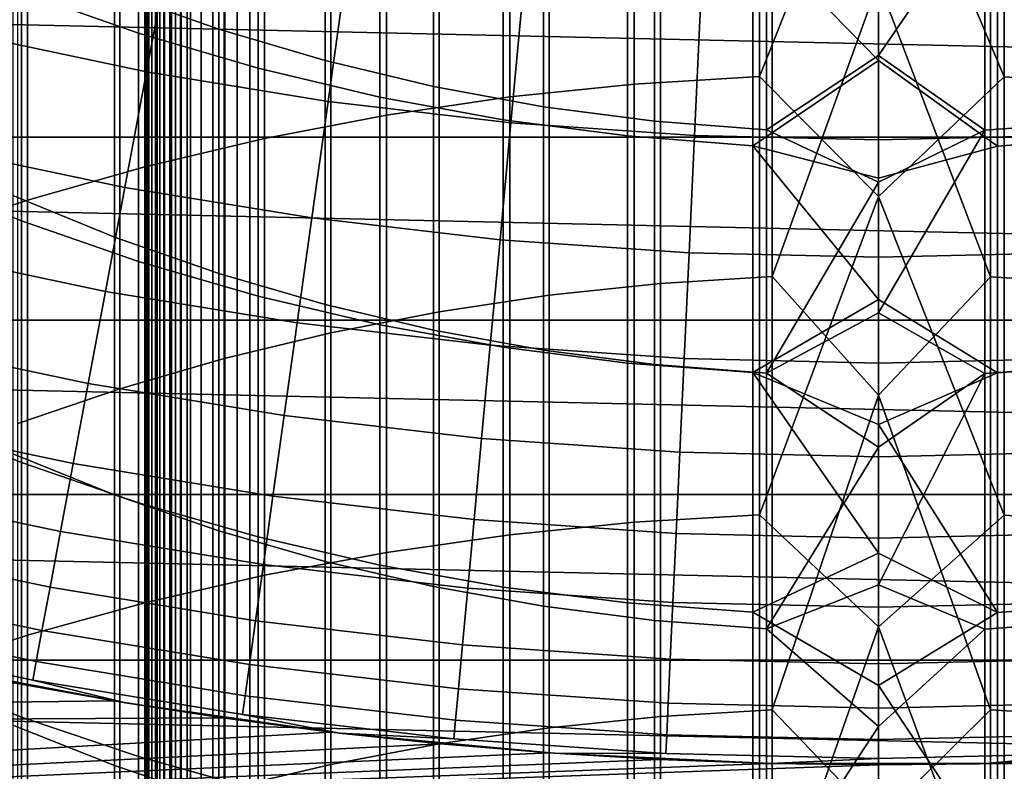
# Model space of a CAD drawing. Header units: metres. Extents: x -28 to 70, y -218 to 28.
# Tile 236 of 256: x -4.1 to 0.6, y -22.03 to -18.44. Entities that reach past the tile are written whole.
import ezdxf

# ---------------------------------------------------------------- set-up
doc = ezdxf.new("R2010")
doc.units = ezdxf.units.M
doc.layers.add('solid_10_261_432_XXX', color=7, linetype='CONTINUOUS')

msp = doc.modelspace()

# ---------------------------------------------------------------- linework, layer by layer
at = {"layer": 'solid_10_261_432_XXX'}
for points in [[(-1.16592, -16.720186, 458.328461), (-1.16592, -18.75028, 460.595642), (-0.567694, -18.713806, 460.629211), (-0.567694, -16.6828, 458.361023)], [(-0.567694, -16.6828, 458.361023), (-0.567694, -18.713806, 460.629211), (0, -17.289562, 459.075043)], [(-1.760336, -16.783289, 458.273499), (-1.760336, -18.811846, 460.538971), (-1.16592, -18.75028, 460.595642), (-1.16592, -16.720186, 458.328461)], [(0, -17.289562, 459.075043), (0.599433, -18.715107, 460.628021), (0.599433, -16.684134, 458.359863)], [(0.599433, -16.684134, 458.359863), (0.599433, -18.715107, 460.628021), (1.197506, -18.752913, 460.593201), (1.197506, -16.722883, 458.326111)], [(-2.348998, -16.871906, 458.19632), (-2.348998, -18.898302, 460.459381), (-1.760336, -18.811846, 460.538971), (-1.760336, -16.783289, 458.273499)], [(-2.929983, -16.985744, 458.097168), (-2.929983, -19.009367, 460.357117), (-2.348998, -18.898302, 460.459381), (-2.348998, -16.871906, 458.19632)], [(-3.501391, -17.124435, 457.976379), (-3.501391, -19.144676, 460.232574), (-2.929983, -19.009367, 460.357117), (-2.929983, -16.985744, 458.097168)], [(-3.5, -180.294357, 235.300003), (-3.5, -17.029387, 235.300003), (-3.5, -17.029387, 226), (-3.5, -180.294357, 226)], [(-3.496434, -180.294357, 225.940384), (-3.5, -180.294357, 226), (-3.5, -17.029387, 226), (-3.496354, -17.029387, 225.939728)], [(-3.497964, -17.029387, 235.328461), (-3.5, -17.029387, 235.300003), (-3.5, -180.294357, 235.300003), (-3.497964, -180.294357, 235.328461)], [(-3.497964, -180.294357, 235.328461), (-3.49189, -180.294357, 235.356369), (-3.49189, -17.029387, 235.356369), (-3.497964, -17.029387, 235.328461)], [(-3.485615, -180.294357, 225.880936), (-3.496434, -180.294357, 225.940384), (-3.496354, -17.029387, 225.939728), (-3.485615, -17.029387, 225.880936)], [(-3.49189, -180.294357, 235.356369), (-3.481903, -180.294357, 235.383133), (-3.481903, -17.029387, 235.383133), (-3.49189, -17.029387, 235.356369)], [(-3.467701, -180.294357, 225.823212), (-3.485615, -180.294357, 225.880936), (-3.485615, -17.029387, 225.880936), (-3.467701, -17.029387, 225.823212)], [(-3.481903, -180.294357, 235.383133), (-3.468204, -180.294357, 235.408203), (-3.468204, -17.029387, 235.408203), (-3.481903, -17.029387, 235.383133)], [(-3.468204, -180.294357, 235.408203), (-3.451075, -180.294357, 235.431061), (-3.451075, -17.029387, 235.431061), (-3.468204, -17.029387, 235.408203)], [(-3.442952, -180.294357, 225.768066), (-3.467701, -180.294357, 225.823212), (-3.467701, -17.029387, 225.823212), (-3.442952, -17.029387, 225.768066)], [(-3.451075, -180.294357, 235.431061), (-3.430864, -180.294357, 235.451248), (-3.430864, -17.029387, 235.451248), (-3.451075, -17.029387, 235.431061)], [(-3.411732, -180.294357, 225.716309), (-3.442952, -180.294357, 225.768066), (-3.442952, -17.029387, 225.768066), (-3.411732, -17.029387, 225.716309)], [(-3.430864, -180.294357, 235.451248), (-3.407984, -180.294357, 235.468338), (-3.407984, -17.029387, 235.468338), (-3.430864, -17.029387, 235.451248)], [(-3.374496, -180.294357, 225.668716), (-3.411732, -180.294357, 225.716309), (-3.411732, -17.029387, 225.716309), (-3.374496, -17.029387, 225.668716)], [(-3.407984, -180.294357, 235.468338), (-3.382901, -180.294357, 235.48201), (-3.382901, -17.029387, 235.48201), (-3.407984, -17.029387, 235.468338)], [(-3.382901, -180.294357, 235.48201), (-3.356127, -180.294357, 235.491959), (-3.356127, -17.029387, 235.491959), (-3.382901, -17.029387, 235.48201)], [(-3.331787, -180.294357, 225.625946), (-3.374496, -180.294357, 225.668716), (-3.374496, -17.029387, 225.668716), (-3.331787, -17.029387, 225.625946)], [(-3.356127, -180.294357, 235.491959), (-3.328208, -180.294357, 235.498001), (-3.328208, -17.029387, 235.498001), (-3.356127, -17.029387, 235.491959)], [(-3.284231, -180.294357, 225.588638), (-3.331787, -180.294357, 225.625946), (-3.331787, -17.029387, 225.625946), (-3.284231, -17.029387, 225.588638)], [(-3.328208, -180.294357, 235.498001), (-3.3, -180.294357, 235.5), (-3.3, -17.029387, 235.5), (-3.328208, -17.029387, 235.498001)], [(-3.3, -17.029387, 235.5), (-3.3, -180.294357, 235.5), (3.3, -180.294357, 235.5), (3.3, -17.029387, 235.5)], [(-3.232522, -180.294357, 225.557358), (-3.284231, -180.294357, 225.588638), (-3.284231, -17.029387, 225.588638), (-3.232522, -17.029387, 225.557358)], [(-3.177415, -180.294357, 225.532532), (-3.232522, -180.294357, 225.557358), (-3.232522, -17.029387, 225.557358), (-3.177415, -17.029387, 225.532532)], [(-3.119716, -180.294357, 225.514542), (-3.177415, -180.294357, 225.532532), (-3.177415, -17.029387, 225.532532), (-3.119716, -17.029387, 225.514542)], [(-3.060268, -180.294357, 225.503647), (-3.119716, -180.294357, 225.514542), (-3.119716, -17.029387, 225.514542), (-3.060268, -17.029387, 225.503647)], [(-3.060268, -17.029387, 225.503647), (-3, -17.029387, 225.5), (-3, -180.294357, 225.5), (-3.060268, -180.294357, 225.503647)], [(3, -17.029387, 225.5), (3, -180.294357, 225.5), (-3, -180.294357, 225.5), (-3, -17.029387, 225.5)], [(-4.061356, -17.287523, 457.834351), (-4.061356, -19.303787, 460.08609), (-3.501391, -19.144676, 460.232574), (-3.501391, -17.124435, 457.976379)], [(-3.646882, -17.20277, 424.872955), (-3.646882, -18.310837, 427.139557), (-3.1491, -18.48745, 427.050171), (-3.1491, -17.381779, 424.788483)], [(-4.608047, -17.474476, 457.671539), (-4.608047, -19.486183, 459.918182), (-4.061356, -19.303787, 460.08609), (-4.061356, -17.287523, 457.834351)], [(-3.531343, -17.478161, 421.997437), (-3.531343, -18.506891, 424.257538), (-4.090651, -18.309776, 424.350555), (-4.090651, -17.278559, 422.084991)], [(-0.567694, -18.713806, 460.629211), (0, -19.286665, 461.269257), (0.599433, -18.715107, 460.628021), (0, -17.289562, 459.075043)], [(-3.1491, -17.381779, 424.788483), (-3.1491, -18.48745, 427.050171), (-2.640641, -18.637915, 426.97403), (-2.640641, -17.534283, 424.716522)], [(-2.960494, -17.648169, 421.922852), (-2.960494, -18.674778, 424.178284), (-3.531343, -18.506891, 424.257538), (-3.531343, -17.478161, 421.997437)], [(-2.640641, -17.534283, 424.716522), (-2.640641, -18.637915, 426.97403), (-2.123228, -18.761717, 426.911377), (-2.123228, -17.659765, 424.657288)], [(-2.379969, -17.788023, 421.861511), (-2.379969, -18.812889, 424.113129), (-2.960494, -18.674778, 424.178284), (-2.960494, -17.648169, 421.922852)], [(-2.123228, -17.659765, 424.657288), (-2.123228, -18.761717, 426.911377), (-1.598617, -18.85844, 426.862427), (-1.598617, -17.757801, 424.611023)], [(-0.507145, -17.662107, 457.508148), (-0.507145, -19.669241, 459.749664), (-1.040938, -19.702414, 459.719147), (-1.040938, -17.69611, 457.478516)], [(0, -18.262627, 458.212982), (-0.507145, -19.669241, 459.749664), (-0.507145, -17.662107, 457.508148)], [(0.534932, -17.663296, 457.507111), (0.534932, -19.670401, 459.748596), (0, -18.262627, 458.212982)], [(1.068586, -17.698515, 457.47644), (1.068586, -19.704762, 459.71698), (0.534932, -19.670401, 459.748596), (0.534932, -17.663296, 457.507111)], [(-1.040938, -17.69611, 457.478516), (-1.040938, -19.702414, 459.719147), (-1.571201, -19.758389, 459.667603), (-1.571201, -17.753483, 457.428558)], [(-1.571201, -17.753483, 457.428558), (-1.571201, -19.758389, 459.667603), (-2.096138, -19.836975, 459.595276), (-2.096138, -17.834034, 457.358398)], [(-1.598617, -17.757801, 424.611023), (-1.598617, -18.85844, 426.862427), (-1.068586, -18.927755, 426.827332), (-1.068586, -17.828056, 424.577881)], [(-1.791665, -17.897268, 421.813599), (-1.791665, -18.920773, 424.062195), (-2.379969, -18.812889, 424.113129), (-2.379969, -17.788023, 421.861511)], [(-2.096138, -17.834034, 457.358398), (-2.096138, -19.836975, 459.595276), (-2.613968, -19.937908, 459.50235), (-2.613968, -17.937487, 457.268311)], [(-1.068586, -17.828056, 424.577881), (-1.068586, -18.927755, 426.827332), (-0.534932, -18.969427, 426.806244), (-0.534932, -17.870293, 424.557953)], [(0.507145, -17.871719, 424.557281), (0.507145, -18.970833, 426.805542), (1.040938, -18.930603, 426.825897), (1.040938, -17.830942, 424.576508)], [(-1.197506, -17.975548, 421.779266), (-1.197506, -18.998077, 424.025726), (-1.791665, -18.920773, 424.062195), (-1.791665, -17.897268, 421.813599)], [(-0.534932, -17.870293, 424.557953), (-0.534932, -18.969427, 426.806244), (0, -18.613611, 426.060333), (0, -18.025957, 424.849915)], [(0.507145, -17.871719, 424.557281), (0, -18.025957, 424.849915), (0, -18.613611, 426.060333)], [(0.507145, -17.871719, 424.557281), (0, -18.613611, 426.060333), (0.507145, -18.970833, 426.805542)], [(-4.353643, -18.510557, 157.914993), (-3.494117, -18.691872, 157.914993), (-3.380643, -18.084841, 159.312195), (-4.212256, -17.909414, 159.312195)], [(-2.613968, -17.937487, 457.268311), (-2.613968, -19.937908, 459.50235), (-3.122935, -20.060843, 459.389191), (-3.122935, -18.063494, 457.158569)], [(-0.599433, -18.022606, 421.758606), (-0.599433, -19.044548, 424.003784), (-1.197506, -18.998077, 424.025726), (-1.197506, -17.975548, 421.779266)], [(1.16592, -17.978823, 421.777832), (1.16592, -19.001312, 424.0242), (0.567694, -19.046144, 424.003052), (0.567694, -18.024223, 421.757904)], [(-0.599433, -18.022606, 421.758606), (0, -18.094467, 421.879547), (0, -18.638098, 423.089294)], [(-0.599433, -18.022606, 421.758606), (0, -18.638098, 423.089294), (-0.599433, -19.044548, 424.003784)], [(0.567694, -18.024223, 421.757904), (0.567694, -19.046144, 424.003052), (0, -18.638098, 423.089294), (0, -18.094467, 421.879547)], [(19.876873, -19.004206, -5), (-19.876873, -19.004206, -5), (-20.709469, -18.093311, -5)], [(20.709469, -18.093311, -5), (19.876873, -19.004206, -5), (-20.709469, -18.093311, -5)], [(-4.090651, -18.309776, 424.350555), (-4.090651, -19.403028, 426.586823), (-4.636589, -19.180351, 426.699524), (-4.636589, -18.08408, 424.457062)], [(-3.122935, -18.063494, 457.158569), (-3.122935, -20.060843, 459.389191), (-3.621314, -20.205364, 459.256134), (-3.621314, -18.211626, 457.029572)], [(-3.494117, -18.691872, 157.914993), (-2.627133, -18.833298, 157.914993), (-2.541815, -18.221674, 159.312195), (-3.380643, -18.084841, 159.312195)], [(-4.1323, -18.108673, 427.241852), (-4.1323, -19.28167, 429.482574), (-3.646882, -19.480938, 429.374725), (-3.646882, -18.310837, 427.139557)], [(-3.621314, -18.211626, 457.029572), (-3.621314, -20.205364, 459.256134), (-4.107415, -20.370981, 459.103668), (-4.107415, -18.381382, 456.881714)], [(-2.627133, -18.833298, 157.914993), (-1.754543, -18.934532, 157.914993), (-1.697563, -18.31962, 159.312195), (-2.541815, -18.221674, 159.312195)], [(0.534932, -19.670401, 459.748596), (0, -20.236235, 460.381378), (-0.507145, -19.669241, 459.749664), (0, -18.262627, 458.212982)], [(-3.531343, -18.506891, 424.257538), (-3.531343, -19.597506, 426.488403), (-4.090651, -19.403028, 426.586823), (-4.090651, -18.309776, 424.350555)], [(-3.646882, -18.310837, 427.139557), (-3.646882, -19.480938, 429.374725), (-3.1491, -19.655022, 429.280518), (-3.1491, -18.48745, 427.050171)], [(-1.754543, -18.934532, 157.914993), (-0.878208, -18.995359, 157.914993), (-0.849688, -18.378473, 159.312195), (-1.697563, -18.31962, 159.312195)], [(-0.878208, -18.995359, 157.914993), (0, -19.01565, 157.914993), (0, -18.398104, 159.312195), (-0.849688, -18.378473, 159.312195)], [(0, -19.01565, 157.914993), (0.878208, -18.995359, 157.914993), (0.849688, -18.378473, 159.312195), (0, -18.398104, 159.312195)], [(-4.482229, -19.057272, 156.494385), (-3.597316, -19.243942, 156.494385), (-3.494117, -18.691872, 157.914993), (-4.353643, -18.510557, 157.914993)], [(-2.960494, -18.674778, 424.178284), (-2.960494, -19.763145, 426.404602), (-3.531343, -19.597506, 426.488403), (-3.531343, -18.506891, 424.257538)], [(-3.1491, -18.48745, 427.050171), (-3.1491, -19.655022, 429.280518), (-2.640641, -19.803329, 429.200256), (-2.640641, -18.637915, 426.97403)], [(-2.640641, -18.637915, 426.97403), (-2.640641, -19.803329, 429.200256), (-2.123228, -19.92536, 429.134216), (-2.123228, -18.761717, 426.911377)], [(-0.599433, -19.044548, 424.003784), (0, -18.638098, 423.089294), (0.567694, -19.046144, 424.003052), (0, -19.199594, 424.290833)], [(0.507145, -18.970833, 426.805542), (0, -18.613611, 426.060333), (-0.534932, -18.969427, 426.806244), (0, -19.219135, 427.261932)], [(-3.597316, -19.243942, 156.494385), (-2.704726, -19.389544, 156.494385), (-2.627133, -18.833298, 157.914993), (-3.494117, -18.691872, 157.914993)], [(-2.379969, -18.812889, 424.113129), (-2.379969, -19.899408, 426.335632), (-2.960494, -19.763145, 426.404602), (-2.960494, -18.674778, 424.178284)], [(-1.760336, -18.811846, 460.538971), (-1.760336, -20.902056, 462.747681), (-1.16592, -20.842075, 462.80603), (-1.16592, -18.75028, 460.595642)], [(-1.16592, -18.75028, 460.595642), (-1.16592, -20.842075, 462.80603), (-0.567694, -20.80654, 462.840576), (-0.567694, -18.713806, 460.629211)], [(-0.567694, -18.713806, 460.629211), (-0.567694, -20.80654, 462.840576), (0, -19.286665, 461.269257)], [(0, -19.286665, 461.269257), (0.599433, -20.807806, 462.839355), (0.599433, -18.715107, 460.628021)], [(0.599433, -18.715107, 460.628021), (0.599433, -20.807806, 462.839355), (1.197506, -20.844639, 462.803528), (1.197506, -18.752913, 460.593201)], [(-2.123228, -18.761717, 426.911377), (-2.123228, -19.92536, 429.134216), (-1.598617, -20.020697, 429.082642), (-1.598617, -18.85844, 426.862427)], [(-2.704726, -19.389544, 156.494385), (-1.806364, -19.493769, 156.494385), (-1.754543, -18.934532, 157.914993), (-2.627133, -18.833298, 157.914993)], [(-1.791665, -18.920773, 424.062195), (-1.791665, -20.005848, 426.281769), (-2.379969, -19.899408, 426.335632), (-2.379969, -18.812889, 424.113129)], [(-2.348998, -18.898302, 460.459381), (-2.348998, -20.986286, 462.665741), (-1.760336, -20.902056, 462.747681), (-1.760336, -18.811846, 460.538971)], [(-1.598617, -18.85844, 426.862427), (-1.598617, -20.020697, 429.082642), (-1.068586, -20.08902, 429.045654), (-1.068586, -18.927755, 426.827332)], [(-2.929983, -19.009367, 460.357117), (-2.929983, -21.09449, 462.560455), (-2.348998, -20.986286, 462.665741), (-2.348998, -18.898302, 460.459381)], [(-1.806364, -19.493769, 156.494385), (-0.904147, -19.556393, 156.494385), (-0.878208, -18.995359, 157.914993), (-1.754543, -18.934532, 157.914993)], [(-1.197506, -18.998077, 424.025726), (-1.197506, -20.082117, 426.243164), (-1.791665, -20.005848, 426.281769), (-1.791665, -18.920773, 424.062195)], [(-1.068586, -18.927755, 426.827332), (-1.068586, -20.08902, 429.045654), (-0.534932, -20.130095, 429.023438), (-0.534932, -18.969427, 426.806244)], [(0.507145, -18.970833, 426.805542), (0.507145, -20.131481, 429.022675), (1.040938, -20.091825, 429.044128), (1.040938, -18.930603, 426.825897)], [(-0.534932, -18.969427, 426.806244), (-0.534932, -20.130095, 429.023438), (0, -19.219135, 427.261932)], [(0.507145, -18.970833, 426.805542), (0, -19.219135, 427.261932), (0, -19.842402, 428.454407)], [(0.507145, -18.970833, 426.805542), (0, -19.842402, 428.454407), (0.507145, -20.131481, 429.022675)], [(19.004232, -19.87685, -5), (-19.004232, -19.87685, -5), (-19.876873, -19.004206, -5)], [(19.876873, -19.004206, -5), (19.004232, -19.87685, -5), (-19.876873, -19.004206, -5)], [(-3.501391, -19.144676, 460.232574), (-3.501391, -21.226316, 462.43222), (-2.929983, -21.09449, 462.560455), (-2.929983, -19.009367, 460.357117)], [(-0.599433, -19.044548, 424.003784), (-0.599433, -20.127966, 426.219971), (-1.197506, -20.082117, 426.243164), (-1.197506, -18.998077, 424.025726)], [(-0.904147, -19.556393, 156.494385), (0, -19.577282, 156.494385), (0, -19.01565, 157.914993), (-0.878208, -18.995359, 157.914993)], [(0, -19.577282, 156.494385), (0.904147, -19.556393, 156.494385), (0.878208, -18.995359, 157.914993), (0, -19.01565, 157.914993)], [(1.16592, -19.001312, 424.0242), (1.16592, -20.08531, 426.241547), (0.567694, -20.129543, 426.219177), (0.567694, -19.046144, 424.003052)], [(-4.597812, -19.548697, 155.052612), (-3.690079, -19.740181, 155.052612), (-3.597316, -19.243942, 156.494385), (-4.482229, -19.057272, 156.494385)], [(-0.599433, -19.044548, 424.003784), (0, -19.199594, 424.290833), (0, -19.778833, 425.483948)], [(-0.599433, -19.044548, 424.003784), (0, -19.778833, 425.483948), (-0.599433, -20.127966, 426.219971)], [(0.567694, -19.046144, 424.003052), (0.567694, -20.129543, 426.219177), (0, -19.778833, 425.483948), (0, -19.199594, 424.290833)], [(-4.061356, -19.303787, 460.08609), (-4.061356, -21.381332, 462.281433), (-3.501391, -21.226316, 462.43222), (-3.501391, -19.144676, 460.232574)], [(-4.090651, -19.403028, 426.586823), (-4.090651, -20.557486, 428.792145), (-4.636589, -20.337997, 428.910919), (-4.636589, -19.180351, 426.699524)], [(-0.534932, -20.130095, 429.023438), (0, -19.842402, 428.454407), (0, -19.219135, 427.261932)], [(-3.690079, -19.740181, 155.052612), (-2.774472, -19.889538, 155.052612), (-2.704726, -19.389544, 156.494385), (-3.597316, -19.243942, 156.494385)], [(-4.608047, -19.486183, 459.918182), (-4.608047, -21.559032, 462.108551), (-4.061356, -21.381332, 462.281433), (-4.061356, -19.303787, 460.08609)], [(-4.1323, -19.28167, 429.482574), (-4.1323, -20.515961, 431.690125), (-3.646882, -20.712183, 431.576843), (-3.646882, -19.480938, 429.374725)], [(-0.567694, -20.80654, 462.840576), (0, -21.341959, 463.409027), (0.599433, -20.807806, 462.839355), (0, -19.286665, 461.269257)], [(-3.531343, -19.597506, 426.488403), (-3.531343, -20.749176, 428.688416), (-4.090651, -20.557486, 428.792145), (-4.090651, -19.403028, 426.586823)], [(-2.774472, -19.889538, 155.052612), (-1.852944, -19.99645, 155.052612), (-1.806364, -19.493769, 156.494385), (-2.704726, -19.389544, 156.494385)], [(-3.646882, -19.480938, 429.374725), (-3.646882, -20.712183, 431.576843), (-3.1491, -20.883606, 431.477875), (-3.1491, -19.655022, 429.280518)], [(-1.852944, -19.99645, 155.052612), (-0.927462, -20.060688, 155.052612), (-0.904147, -19.556393, 156.494385), (-1.806364, -19.493769, 156.494385)], [(-4.700208, -19.984058, 153.591949), (-3.77226, -20.179808, 153.591949), (-3.690079, -19.740181, 155.052612), (-4.597812, -19.548697, 155.052612)], [(-0.927462, -20.060688, 155.052612), (0, -20.082117, 155.052612), (0, -19.577282, 156.494385), (-0.904147, -19.556393, 156.494385)], [(0, -20.082117, 155.052612), (0.927462, -20.060688, 155.052612), (0.904147, -19.556393, 156.494385), (0, -19.577282, 156.494385)], [(-2.960494, -19.763145, 426.404602), (-2.960494, -20.912443, 428.600037), (-3.531343, -20.749176, 428.688416), (-3.531343, -19.597506, 426.488403)], [(-3.1491, -19.655022, 429.280518), (-3.1491, -20.883606, 431.477875), (-2.640641, -21.029646, 431.393555), (-2.640641, -19.803329, 429.200256)], [(-0.507145, -19.669241, 459.749664), (-0.507145, -21.737377, 461.935059), (-1.040938, -21.769695, 461.903625), (-1.040938, -19.702414, 459.719147)], [(0, -20.236235, 460.381378), (-0.507145, -21.737377, 461.935059), (-0.507145, -19.669241, 459.749664)], [(0.534932, -19.670401, 459.748596), (0.534932, -21.738506, 461.93396), (0, -20.236235, 460.381378)], [(1.068586, -19.704762, 459.71698), (1.068586, -21.771982, 461.901398), (0.534932, -21.738506, 461.93396), (0.534932, -19.670401, 459.748596)], [(-1.040938, -19.702414, 459.719147), (-1.040938, -21.769695, 461.903625), (-1.571201, -21.82423, 461.850555), (-1.571201, -19.758389, 459.667603)], [(-3.77226, -20.179808, 153.591949), (-2.836261, -20.332491, 153.591949), (-2.774472, -19.889538, 155.052612), (-3.690079, -19.740181, 155.052612)], [(-2.379969, -19.899408, 426.335632), (-2.379969, -21.046755, 428.527374), (-2.960494, -20.912443, 428.600037), (-2.960494, -19.763145, 426.404602)], [(-1.571201, -19.758389, 459.667603), (-1.571201, -21.82423, 461.850555), (-2.096138, -21.900793, 461.776093), (-2.096138, -19.836975, 459.595276)], [(-0.599433, -20.127966, 426.219971), (0, -19.778833, 425.483948), (0.567694, -20.129543, 426.219177), (0, -20.37569, 426.668304)], [(-2.640641, -19.803329, 429.200256), (-2.640641, -21.029646, 431.393555), (-2.123228, -21.149809, 431.324188), (-2.123228, -19.92536, 429.134216)], [(18.093325, -20.709457, -5), (-18.093325, -20.709457, -5), (-19.004232, -19.87685, -5)], [(19.004232, -19.87685, -5), (18.093325, -20.709457, -5), (-19.004232, -19.87685, -5)], [(-2.096138, -19.836975, 459.595276), (-2.096138, -21.900793, 461.776093), (-2.613968, -21.999126, 461.68042), (-2.613968, -19.937908, 459.50235)], [(0.507145, -20.131481, 429.022675), (0, -19.842402, 428.454407), (-0.534932, -20.130095, 429.023438), (0, -20.483267, 429.637543)], [(-2.836261, -20.332491, 153.591949), (-1.89421, -20.441784, 153.591949), (-1.852944, -19.99645, 155.052612), (-2.774472, -19.889538, 155.052612)], [(-1.791665, -20.005848, 426.281769), (-1.791665, -21.15167, 428.470581), (-2.379969, -21.046755, 428.527374), (-2.379969, -19.899408, 426.335632)], [(-2.123228, -19.92536, 429.134216), (-2.123228, -21.149809, 431.324188), (-1.598617, -21.243689, 431.269989), (-1.598617, -20.020697, 429.082642)], [(-2.613968, -19.937908, 459.50235), (-2.613968, -21.999126, 461.68042), (-3.122935, -22.118896, 461.563904), (-3.122935, -20.060843, 459.389191)], [(-4.789258, -20.362673, 152.1147), (-3.843728, -20.56213, 152.1147), (-3.77226, -20.179808, 153.591949), (-4.700208, -19.984058, 153.591949)], [(-1.89421, -20.441784, 153.591949), (-0.948117, -20.507454, 153.591949), (-0.927462, -20.060688, 155.052612), (-1.852944, -19.99645, 155.052612)], [(-1.197506, -20.082117, 426.243164), (-1.197506, -21.226847, 428.429901), (-1.791665, -21.15167, 428.470581), (-1.791665, -20.005848, 426.281769)], [(-3.122935, -20.060843, 459.389191), (-3.122935, -22.118896, 461.563904), (-3.621314, -22.259697, 461.426941), (-3.621314, -20.205364, 459.256134)], [(-1.598617, -20.020697, 429.082642), (-1.598617, -21.243689, 431.269989), (-1.068586, -21.310966, 431.23114), (-1.068586, -20.08902, 429.045654)], [(-0.948117, -20.507454, 153.591949), (0, -20.529358, 153.591949), (0, -20.082117, 155.052612), (-0.927462, -20.060688, 155.052612)], [(0, -20.529358, 153.591949), (0.948117, -20.507454, 153.591949), (0.927462, -20.060688, 155.052612), (0, -20.082117, 155.052612)], [(-0.599433, -20.127966, 426.219971), (-0.599433, -21.272039, 428.405457), (-1.197506, -21.226847, 428.429901), (-1.197506, -20.082117, 426.243164)], [(-1.068586, -20.08902, 429.045654), (-1.068586, -21.310966, 431.23114), (-0.534932, -21.351414, 431.207794), (-0.534932, -20.130095, 429.023438)], [(0.507145, -20.131481, 429.022675), (0.507145, -21.352779, 431.207001), (1.040938, -21.31373, 431.229553), (1.040938, -20.091825, 429.044128)], [(1.16592, -20.08531, 426.241547), (1.16592, -21.229992, 428.428192), (0.567694, -21.273592, 428.404602), (0.567694, -20.129543, 426.219177)], [(-0.599433, -20.127966, 426.219971), (0, -20.37569, 426.668304), (0, -20.990032, 427.843719)], [(-0.599433, -20.127966, 426.219971), (0, -20.990032, 427.843719), (-0.599433, -21.272039, 428.405457)], [(-0.534932, -20.130095, 429.023438), (-0.534932, -21.351414, 431.207794), (0, -20.483267, 429.637543)], [(0.567694, -20.129543, 426.219177), (0.567694, -21.273592, 428.404602), (0, -20.37569, 426.668304)], [(0.507145, -20.131481, 429.022675), (0, -20.483267, 429.637543), (0, -21.141596, 430.811035)], [(0.507145, -20.131481, 429.022675), (0, -21.141596, 430.811035), (0.507145, -21.352779, 431.207001)], [(-3.621314, -20.205364, 459.256134), (-3.621314, -22.259697, 461.426941), (-4.107415, -22.421051, 461.269958), (-4.107415, -20.370981, 459.103668)], [(-3.843728, -20.56213, 152.1147), (-2.889997, -20.717707, 152.1147), (-2.836261, -20.332491, 153.591949), (-3.77226, -20.179808, 153.591949)], [(0.534932, -21.738506, 461.93396), (0, -22.267347, 462.496002), (-0.507145, -21.737377, 461.935059), (0, -20.236235, 460.381378)], [(-4.090651, -20.557486, 428.792145), (-4.090651, -21.772268, 430.964813), (-4.636589, -21.556139, 431.0896), (-4.636589, -20.337997, 428.910919)], [(-2.889997, -20.717707, 152.1147), (-1.930098, -20.829071, 152.1147), (-1.89421, -20.441784, 153.591949), (-2.836261, -20.332491, 153.591949)], [(-4.86482, -20.683945, 150.623184), (-3.904372, -20.886547, 150.623184), (-3.843728, -20.56213, 152.1147), (-4.789258, -20.362673, 152.1147)], [(0.567694, -21.273592, 428.404602), (0, -20.990032, 427.843719), (0, -20.37569, 426.668304)], [(-1.930098, -20.829071, 152.1147), (-0.96608, -20.895985, 152.1147), (-0.948117, -20.507454, 153.591949), (-1.89421, -20.441784, 153.591949)], [(-0.534932, -21.351414, 431.207794), (0, -21.141596, 430.811035), (0, -20.483267, 429.637543)], [(-4.1323, -20.515961, 431.690125), (-4.1323, -21.810614, 433.862823), (-3.646882, -22.003639, 433.744171), (-3.646882, -20.712183, 431.576843)], [(-0.96608, -20.895985, 152.1147), (0, -20.918304, 152.1147), (0, -20.529358, 153.591949), (-0.948117, -20.507454, 153.591949)], [(0, -20.918304, 152.1147), (0.96608, -20.895985, 152.1147), (0.948117, -20.507454, 153.591949), (0, -20.529358, 153.591949)], [(-3.531343, -20.749176, 428.688416), (-3.531343, -21.961029, 430.855835), (-4.090651, -21.772268, 430.964813), (-4.090651, -20.557486, 428.792145)], [(-3.904372, -20.886547, 150.623184), (-2.935593, -21.044579, 150.623184), (-2.889997, -20.717707, 152.1147), (-3.843728, -20.56213, 152.1147)], [(17.145966, -21.50037, -5), (-17.145966, -21.50037, -5), (-18.093325, -20.709457, -5)], [(18.093325, -20.709457, -5), (17.145966, -21.50037, -5), (-18.093325, -20.709457, -5)], [(-4.926775, -20.947365, 149.119751), (-3.954097, -21.15255, 149.119751), (-3.904372, -20.886547, 150.623184), (-4.86482, -20.683945, 150.623184)], [(-3.646882, -20.712183, 431.576843), (-3.646882, -22.003639, 433.744171), (-3.1491, -22.17227, 433.640533), (-3.1491, -20.883606, 431.477875)], [(-2.935593, -21.044579, 150.623184), (-1.96055, -21.1577, 150.623184), (-1.930098, -20.829071, 152.1147), (-2.889997, -20.717707, 152.1147)], [(-2.960494, -20.912443, 428.600037), (-2.960494, -22.121799, 430.763), (-3.531343, -21.961029, 430.855835), (-3.531343, -20.749176, 428.688416)], [(-1.16592, -20.842075, 462.80603), (-1.16592, -22.99398, 464.957916), (-0.567694, -22.959412, 464.993469), (-0.567694, -20.80654, 462.840576)], [(-0.567694, -20.80654, 462.840576), (-0.567694, -22.959412, 464.993469), (0, -21.341959, 463.409027)], [(0, -21.341959, 463.409027), (0.599433, -22.960644, 464.992188), (0.599433, -20.807806, 462.839355)], [(0.599433, -20.807806, 462.839355), (0.599433, -22.960644, 464.992188), (1.197506, -22.996475, 464.955353), (1.197506, -20.844639, 462.803528)], [(-1.96055, -21.1577, 150.623184), (-0.981322, -21.225668, 150.623184), (-0.96608, -20.895985, 152.1147), (-1.930098, -20.829071, 152.1147)], [(-1.760336, -20.902056, 462.747681), (-1.760336, -23.05233, 464.897949), (-1.16592, -22.99398, 464.957916), (-1.16592, -20.842075, 462.80603)], [(-3.954097, -21.15255, 149.119751), (-2.97298, -21.312592, 149.119751), (-2.935593, -21.044579, 150.623184), (-3.904372, -20.886547, 150.623184)], [(-3.1491, -20.883606, 431.477875), (-3.1491, -22.17227, 433.640533), (-2.640641, -22.315931, 433.552216), (-2.640641, -21.029646, 431.393555)], [(-2.379969, -21.046755, 428.527374), (-2.379969, -22.254057, 430.686646), (-2.960494, -22.121799, 430.763), (-2.960494, -20.912443, 428.600037)], [(-2.348998, -20.986286, 462.665741), (-2.348998, -23.134272, 464.813721), (-1.760336, -23.05233, 464.897949), (-1.760336, -20.902056, 462.747681)], [(-0.981322, -21.225668, 150.623184), (0, -21.248341, 150.623184), (0, -20.918304, 152.1147), (-0.96608, -20.895985, 152.1147)], [(0, -21.248341, 150.623184), (0.981322, -21.225668, 150.623184), (0.96608, -20.895985, 152.1147), (0, -20.918304, 152.1147)], [(-4.975028, -21.152521, 147.606766), (-3.992823, -21.359715, 147.606766), (-3.954097, -21.15255, 149.119751), (-4.926775, -20.947365, 149.119751)], [(-2.929983, -21.09449, 462.560455), (-2.929983, -23.239534, 464.705505), (-2.348998, -23.134272, 464.813721), (-2.348998, -20.986286, 462.665741)], [(-0.599433, -21.272039, 428.405457), (0, -20.990032, 427.843719), (0.567694, -21.273592, 428.404602), (0, -21.621723, 429.009888)], [(-2.97298, -21.312592, 149.119751), (-1.985518, -21.427155, 149.119751), (-1.96055, -21.1577, 150.623184), (-2.935593, -21.044579, 150.623184)], [(-2.640641, -21.029646, 431.393555), (-2.640641, -22.315931, 433.552216), (-2.123228, -22.434137, 433.479553), (-2.123228, -21.149809, 431.324188)], [(-1.791665, -21.15167, 428.470581), (-1.791665, -22.357368, 430.626984), (-2.379969, -22.254057, 430.686646), (-2.379969, -21.046755, 428.527374)], [(-3.501391, -21.226316, 462.43222), (-3.501391, -23.367777, 464.573669), (-2.929983, -23.239534, 464.705505), (-2.929983, -21.09449, 462.560455)], [(0.507145, -21.352779, 431.207001), (0, -21.141596, 430.811035), (-0.534932, -21.351414, 431.207794), (0, -21.81724, 431.97464)], [(-5.0095, -21.299089, 146.086594), (-4.020489, -21.507719, 146.086594), (-3.992823, -21.359715, 147.606766), (-4.975028, -21.152521, 147.606766)], [(-3.992823, -21.359715, 147.606766), (-3.002097, -21.521326, 147.606766), (-2.97298, -21.312592, 149.119751), (-3.954097, -21.15255, 149.119751)], [(-2.123228, -21.149809, 431.324188), (-2.123228, -22.434137, 433.479553), (-1.598617, -22.526487, 433.422791), (-1.598617, -21.243689, 431.269989)], [(-1.985518, -21.427155, 149.119751), (-0.99382, -21.495989, 149.119751), (-0.981322, -21.225668, 150.623184), (-1.96055, -21.1577, 150.623184)], [(-1.197506, -21.226847, 428.429901), (-1.197506, -22.431395, 430.584259), (-1.791665, -22.357368, 430.626984), (-1.791665, -21.15167, 428.470581)], [(-4.061356, -21.381332, 462.281433), (-4.061356, -23.518579, 464.418671), (-3.501391, -23.367777, 464.573669), (-3.501391, -21.226316, 462.43222)], [(-0.599433, -21.272039, 428.405457), (-0.599433, -22.475897, 430.558563), (-1.197506, -22.431395, 430.584259), (-1.197506, -21.226847, 428.429901)], [(-0.99382, -21.495989, 149.119751), (0, -21.51895, 149.119751), (0, -21.248341, 150.623184), (-0.981322, -21.225668, 150.623184)], [(0, -21.51895, 149.119751), (0.99382, -21.495989, 149.119751), (0.981322, -21.225668, 150.623184), (0, -21.248341, 150.623184)], [(1.16592, -21.229992, 428.428192), (1.16592, -22.434492, 430.582458), (0.567694, -22.477427, 430.557678), (0.567694, -21.273592, 428.404602)], [(-1.598617, -21.243689, 431.269989), (-1.598617, -22.526487, 433.422791), (-1.068586, -22.592669, 433.382111), (-1.068586, -21.310966, 431.23114)], [(-0.599433, -22.475897, 430.558563), (-0.599433, -21.272039, 428.405457), (0, -21.621723, 429.009888), (0, -22.270626, 430.166595)], [(0.567694, -21.273592, 428.404602), (0.567694, -22.477427, 430.557678), (0, -21.621723, 429.009888)], [(-5.030139, -21.386839, 144.561661), (-4.037054, -21.596329, 144.561661), (-4.020489, -21.507719, 146.086594), (-5.0095, -21.299089, 146.086594)], [(-3.002097, -21.521326, 147.606766), (-2.004964, -21.637009, 147.606766), (-1.985518, -21.427155, 149.119751), (-2.97298, -21.312592, 149.119751)], [(-1.068586, -21.310966, 431.23114), (-1.068586, -22.592669, 433.382111), (-0.534932, -22.632458, 433.357666), (-0.534932, -21.351414, 431.207794)], [(0.507145, -21.352779, 431.207001), (0.507145, -22.633801, 433.356812), (1.040938, -22.595388, 433.380432), (1.040938, -21.31373, 431.229553)], [(-4.608047, -21.559032, 462.108551), (-4.608047, -23.691448, 464.240967), (-4.061356, -23.518579, 464.418671), (-4.061356, -21.381332, 462.281433)], [(-4.020489, -21.507719, 146.086594), (-3.022899, -21.67045, 146.086594), (-3.002097, -21.521326, 147.606766), (-3.992823, -21.359715, 147.606766)], [(-0.567694, -22.959412, 464.993469), (0, -23.453959, 465.492859), (0.599433, -22.960644, 464.992188), (0, -21.341959, 463.409027)], [(-0.534932, -21.351414, 431.207794), (-0.534932, -22.632458, 433.357666), (0, -21.81724, 431.97464)], [(0.507145, -22.633801, 433.356812), (0.507145, -21.352779, 431.207001), (0, -21.81724, 431.97464), (0, -22.510054, 433.128082)], [(-3.594302, -21.704401, 143.052673), (-4.037054, -21.596329, 144.561661), (-5.030139, -21.386839, 144.561661), (-4.607686, -21.512072, 143.052673)], [(-2.004964, -21.637009, 147.606766), (-1.003553, -21.706518, 147.606766), (-0.99382, -21.495989, 149.119751), (-1.985518, -21.427155, 149.119751)], [(16.164074, -22.247982, -5), (-16.164074, -22.247982, -5), (-17.145966, -21.50037, -5)], [(17.145966, -21.50037, -5), (16.164074, -22.247982, -5), (-17.145966, -21.50037, -5)], [(-3.130936, -21.77607), (-3.594302, -21.704401, 143.052673), (-4.607686, -21.512072, 143.052673), (-3.648249, -21.695396)], [(-4.163525, -21.602432), (-3.648249, -21.695396), (-4.607686, -21.512072, 143.052673)], [(-4.037054, -21.596329, 144.561661), (-3.035353, -21.759729, 144.561661), (-3.022899, -21.67045, 146.086594), (-4.020489, -21.507719, 146.086594)], [(-3.022899, -21.67045, 146.086594), (-2.018857, -21.786934, 146.086594), (-2.004964, -21.637009, 147.606766), (-3.002097, -21.521326, 147.606766)], [(-1.003553, -21.706518, 147.606766), (0, -21.729704, 147.606766), (0, -21.51895, 149.119751), (-0.99382, -21.495989, 149.119751)], [(0, -21.729704, 147.606766), (1.003553, -21.706518, 147.606766), (0.99382, -21.495989, 149.119751), (0, -21.51895, 149.119751)], [(-4.090651, -21.772268, 430.964813), (-4.090651, -23.046457, 433.10318), (-4.636589, -22.833847, 433.233856), (-4.636589, -21.556139, 431.0896)], [(-15.869986, -21.843615), (-3.648249, -21.695396), (-4.163525, -21.602432)], [(-2.573017, -21.849018, 143.052673), (-3.035353, -21.759729, 144.561661), (-4.037054, -21.596329, 144.561661), (-3.594302, -21.704401, 143.052673)], [(-2.018857, -21.786934, 146.086594), (-1.010507, -21.856924, 146.086594), (-1.003553, -21.706518, 147.606766), (-2.004964, -21.637009, 147.606766)], [(0.567694, -22.477427, 430.557678), (0, -22.270626, 430.166595), (0, -21.621723, 429.009888)], [(-15.869986, -21.843615), (-3.130936, -21.77607), (-3.648249, -21.695396)], [(-2.091219, -21.900383), (-2.573017, -21.849018, 143.052673), (-3.594302, -21.704401, 143.052673), (-2.611826, -21.844412)], [(-3.130936, -21.77607), (-2.611826, -21.844412), (-3.594302, -21.704401, 143.052673)], [(-3.035353, -21.759729, 144.561661), (-2.027174, -21.876694, 144.561661), (-2.018857, -21.786934, 146.086594), (-3.022899, -21.67045, 146.086594)], [(-1.010507, -21.856924, 146.086594), (0, -21.880272, 146.086594), (0, -21.729704, 147.606766), (-1.003553, -21.706518, 147.606766)], [(0, -21.880272, 146.086594), (1.010507, -21.856924, 146.086594), (1.003553, -21.706518, 147.606766), (0, -21.729704, 147.606766)], [(-0.507145, -21.737377, 461.935059), (-0.507145, -23.864944, 464.062622), (-1.040938, -23.896385, 464.030304), (-1.040938, -21.769695, 461.903625)], [(0, -22.267347, 462.496002), (-0.507145, -23.864944, 464.062622), (-0.507145, -21.737377, 461.935059)], [(0.534932, -21.738506, 461.93396), (0.534932, -23.866043, 464.061493), (0, -22.267347, 462.496002)], [(1.068586, -21.771982, 461.901398), (1.068586, -23.898609, 464.028015), (0.534932, -23.866043, 464.061493), (0.534932, -21.738506, 461.93396)], [(-14.873999, -22.533623), (-2.611826, -21.844412), (-3.130936, -21.77607), (-15.869986, -21.843615)], [(-3.531343, -21.961029, 430.855835), (-3.531343, -23.232143, 432.989014), (-4.090651, -23.046457, 433.10318), (-4.090651, -21.772268, 430.964813)], [(-2.573017, -21.849018, 143.052673), (-2.027174, -21.876694, 144.561661), (-3.035353, -21.759729, 144.561661)], [(-2.027174, -21.876694, 144.561661), (-1.01467, -21.946974, 144.561661), (-1.010507, -21.856924, 146.086594), (-2.018857, -21.786934, 146.086594)], [(-1.040938, -21.769695, 461.903625), (-1.040938, -23.896385, 464.030304), (-1.571201, -23.949436, 463.975769), (-1.571201, -21.82423, 461.850555)], [(14.874039, -22.533596), (15.870024, -21.843588), (0, -22), (-14.873999, -22.533623)], [(-14.873999, -22.533623), (-2.091219, -21.900383), (-2.611826, -21.844412)], [(-4.1323, -21.810614, 433.862823), (-4.1323, -23.164642, 435.999054), (-3.646882, -23.354324, 435.875122), (-3.646882, -22.003639, 433.744171)], [(-2.573017, -21.849018, 143.052673), (-1.546076, -21.945606, 143.052673), (-1.01467, -21.946974, 144.561661), (-2.027174, -21.876694, 144.561661)], [(-1.046814, -21.97508), (-1.546076, -21.945606, 143.052673), (-2.573017, -21.849018, 143.052673), (-1.569467, -21.943945)], [(-2.091219, -21.900383), (-1.569467, -21.943945), (-2.573017, -21.849018, 143.052673)], [(-1.571201, -21.82423, 461.850555), (-1.571201, -23.949436, 463.975769), (-2.096138, -24.023918, 463.8992), (-2.096138, -21.900793, 461.776093)], [(-0.534932, -22.632458, 433.357666), (0, -22.510054, 433.128082), (0, -21.81724, 431.97464)], [(15.870024, -21.843588), (0.523535, -21.993769), (0, -22)], [(15.870024, -21.843588), (1.046814, -21.97508), (0.523535, -21.993769)], [(-1.01467, -21.946974, 144.561661), (0, -21.970417, 144.561661), (0, -21.880272, 146.086594), (-1.010507, -21.856924, 146.086594)], [(0, -21.970417, 144.561661), (1.01467, -21.946974, 144.561661), (1.010507, -21.856924, 146.086594), (0, -21.880272, 146.086594)], [(0.515737, -21.993954, 143.052673), (1.546076, -21.945606, 143.052673), (2.027174, -21.876694, 144.561661), (1.01467, -21.946974, 144.561661)], [(-14.873999, -22.533623), (-1.569467, -21.943945), (-2.091219, -21.900383)], [(-14.873999, -22.533623), (-1.046814, -21.97508), (-1.569467, -21.943945)], [(-2.096138, -21.900793, 461.776093), (-2.096138, -24.023918, 463.8992), (-2.613968, -24.119577, 463.800873), (-2.613968, -21.999126, 461.68042)], [(-1.546076, -21.945606, 143.052673), (-0.515737, -21.993954, 143.052673), (0, -21.970417, 144.561661), (-1.01467, -21.946974, 144.561661)], [(-1.046814, -21.97508), (-0.523535, -21.993769), (-0.515737, -21.993954, 143.052673), (-1.546076, -21.945606, 143.052673)], [(-0.515737, -21.993954, 143.052673), (0.515737, -21.993954, 143.052673), (1.01467, -21.946974, 144.561661), (0, -21.970417, 144.561661)], [(1.569467, -21.943945), (1.546076, -21.945606, 143.052673), (0.515737, -21.993954, 143.052673), (1.046814, -21.97508)], [(-14.873999, -22.533623), (-0.523535, -21.993769), (-1.046814, -21.97508)], [(-14.873999, -22.533623), (0, -22), (-0.523535, -21.993769)], [(-2.960494, -22.121799, 430.763), (-2.960494, -23.390295, 432.891815), (-3.531343, -23.232143, 432.989014), (-3.531343, -21.961029, 430.855835)], [(-0.523535, -21.993769), (0, -22), (-0.515737, -21.993954, 143.052673)], [(0.523535, -21.993769), (0.515737, -21.993954, 143.052673), (-0.515737, -21.993954, 143.052673), (0, -22)], [(0.523535, -21.993769), (1.046814, -21.97508), (0.515737, -21.993954, 143.052673)], [(-3.646882, -22.003639, 433.744171), (-3.646882, -23.354324, 435.875122), (-3.1491, -23.520035, 435.766846), (-3.1491, -22.17227, 433.640533)], [(-2.613968, -21.999126, 461.68042), (-2.613968, -24.119577, 463.800873), (-3.122935, -24.236092, 463.681091), (-3.122935, -22.118896, 461.563904)]]:
    msp.add_3dface(points, dxfattribs=at)

doc.saveas('drawing.dxf')
